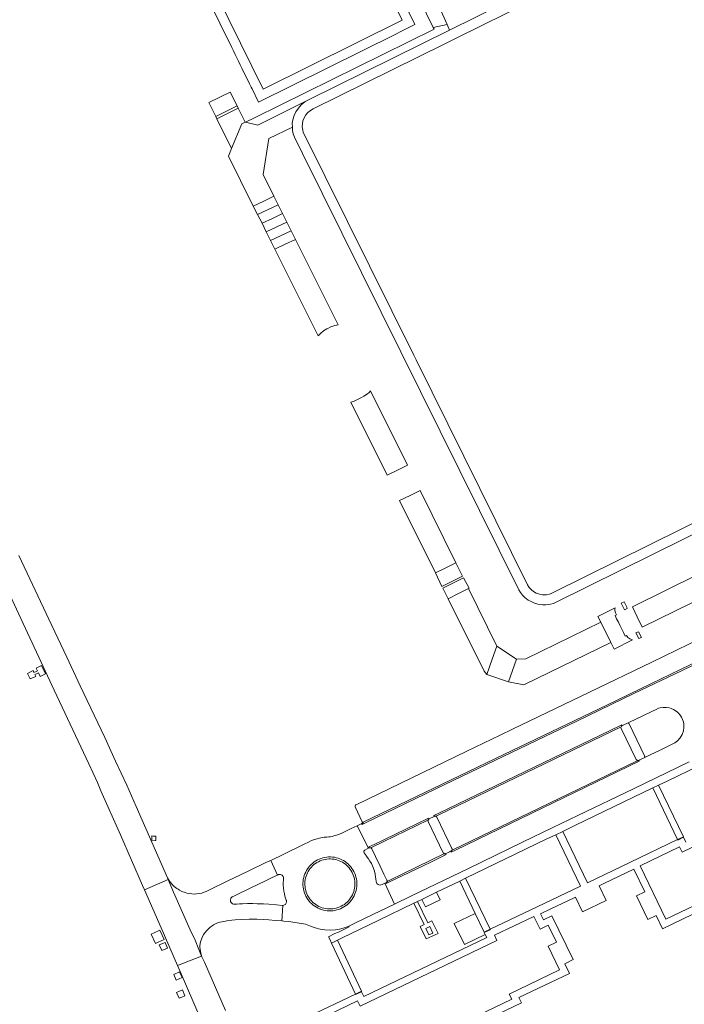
# Model space of a CAD drawing. Extents: x 148869 to 161638, y 453607 to 469810.
# Tile 93 of 256: x 152028 to 152200, y 461581 to 461837. Entities that reach past the tile are written whole.
import ezdxf

# ---------------------------------------------------------------- set-up
doc = ezdxf.new("R2010")
doc.units = 0
for name, color, linetype, lineweight in [('B-RO-VH-VERHARDING_GESLOTEN-GV', 251, 'CONTINUOUS', 18), ('B-RO-VH-VERHARDING_HALFVERHARDING-GV', 251, 'CONTINUOUS', 18), ('B-RO-VH-VERHARDING_OPEN-GV', 251, 'CONTINUOUS', 18)]:
    doc.layers.add(name, color=color, linetype=linetype, lineweight=lineweight)

msp = doc.modelspace()

# ---------------------------------------------------------------- linework, layer by layer
at = {"layer": 'B-RO-VH-VERHARDING_GESLOTEN-GV', "flags": 128}
for points in [[(152084.51, 461826.37), (152084.95, 461825.48), (152085.39, 461824.58), (152087.38, 461820.54), (152087.81, 461819.65), (152088.04, 461819.2), (152089.71, 461815.79), (152125.29, 461833.41), (152126.61, 461834.07), (152130.28, 461835.89), (152104.82, 461887.97), (152103.3, 461890.87), (152101.61, 461894.48), (152060.91, 461874.45), (152082.75, 461829.96), (152083.19, 461829.07), (152083.63, 461828.17), (152084.07, 461827.27)], [(152090.85, 461819.15), (152064.26, 461873.31), (152100.43, 461891.11), (152101.11, 461889.67), (152102.55, 461886.91), (152126.95, 461837.02)], [(152090.85, 461819.15), (152126.95, 461837.02), (152102.55, 461886.91), (152101.11, 461889.67), (152100.43, 461891.11), (152064.26, 461873.31)], [(152098.45, 461810.29), (152098.6, 461811.17), (152098.94, 461812.29), (152099.38, 461813.23), (152100.02, 461814.23), (152100.78, 461815.06), (152101.74, 461815.84), (152102.68, 461816.38), (152089.52, 461809.8), (152086.3, 461810.55), (152086.22, 461810.53), (152085.33, 461810.11), (152082.69, 461803.7), (152081.88, 461801.74), (152085.01, 461795.45), (152088.32, 461788.79), (152091.05, 461790.07), (152093.7, 461791.32), (152090.85, 461797), (152092.39, 461806.3), (152098.46, 461809.28)], [(152093.28, 461785.59), (152095.94, 461786.84), (152094.81, 461789.07), (152089.45, 461786.56), (152090.59, 461784.33)], [(152098.14, 461782.35), (152097.07, 461784.61), (152091.71, 461782.09), (152092.82, 461779.85)], [(152105.75, 461755.66), (152106.56, 461756.35), (152107.43, 461756.9), (152107.46, 461756.92), (152108.46, 461757.4), (152109.5, 461757.78), (152110.32, 461757.94), (152099.31, 461780.14), (152096.63, 461778.88), (152093.95, 461777.62), (152105.2, 461755.06)], [(152125.75, 461720.21), (152128.37, 461721.49), (152118.78, 461740.78), (152118.4, 461740.39), (152117.98, 461740.06), (152117.05, 461739.45), (152116.42, 461739.09), (152116.08, 461738.9), (152114.37, 461738.05), (152113.66, 461737.84), (152123.03, 461718.89)], [(152138.29, 461694.84), (152140.88, 461696.1), (152131.66, 461714.91), (152129.01, 461713.62), (152126.27, 461712.29), (152135.59, 461693.53)], [(152150.3, 461671.1), (152151.51, 461674.48), (152144.15, 461689.45), (152141.6, 461688.18), (152138.88, 461686.83), (152148.21, 461668.01), (152148.9, 461667.16)], [(152185.36, 461684.3), (152185.23, 461684.58), (152184.53, 461686.03), (152183.8, 461685.7), (152184.67, 461683.93)], [(152181.11, 461675.43), (152178.49, 461680.73), (152159.05, 461671.18), (152156.6, 461671.1), (152154.55, 461665.27), (152158.52, 461664.46)], [(152189.05, 461676.73), (152188.32, 461678.24), (152187.62, 461677.95), (152188.35, 461676.45)], [(152185.61, 461654.6), (152184.26, 461653.95), (152184.07, 461653.86), (152183.96, 461653.8), (152183.84, 461653.69), (152183.75, 461653.51), (152183.73, 461653.39), (152183.76, 461653.24), (152183.8, 461653.12), (152187.7, 461645.06), (152187.77, 461644.95), (152187.89, 461644.85), (152188.06, 461644.79), (152188.21, 461644.78), (152188.36, 461644.82), (152188.6, 461644.94), (152189.96, 461645.59), (152189.87, 461645.78), (152189.96, 461645.82), (152185.79, 461654.46), (152185.69, 461654.42)], [(152138.19, 461620.59), (152138.3, 461620.64), (152138.75, 461620.85), (152139.2, 461621.07), (152139.5, 461621.22), (152139.56, 461621.24), (152139.57, 461621.24), (152139.65, 461621.28), (152139.72, 461621.33), (152139.77, 461621.37), (152139.82, 461621.41), (152139.86, 461621.48), (152139.88, 461621.52), (152139.9, 461621.56), (152139.91, 461621.59), (152139.92, 461621.64), (152139.93, 461621.77), (152139.92, 461621.87), (152139.91, 461621.87), (152139.88, 461621.95), (152135.97, 461630.06), (152135.94, 461630.11), (152135.9, 461630.16), (152135.86, 461630.2), (152135.85, 461630.21), (152135.81, 461630.24), (152135.75, 461630.28), (152135.75, 461630.28), (152135.68, 461630.31), (152135.61, 461630.33), (152135.53, 461630.34), (152135.44, 461630.33), (152135.36, 461630.32), (152135.3, 461630.29), (152133.95, 461629.64), (152133.91, 461629.61), (152133.86, 461629.59), (152133.83, 461629.56), (152133.77, 461629.5), (152133.73, 461629.43), (152133.69, 461629.35), (152133.67, 461629.25), (152133.67, 461629.17), (152133.68, 461629.07), (152133.72, 461628.97), (152137.63, 461620.86), (152137.64, 461620.86), (152137.72, 461620.74), (152137.73, 461620.73), (152137.85, 461620.64), (152137.93, 461620.61), (152138.01, 461620.59), (152138.1, 461620.58)], [(152117.61, 461620.09), (152117.61, 461620.1), (152117.33, 461620.5), (152117.1, 461620.84), (152117.05, 461620.97), (152117.03, 461621.09), (152117.05, 461621.23), (152117.13, 461621.39), (152117.27, 461621.52), (152117.86, 461621.83), (152118.23, 461622.01), (152115.26, 461627.88), (152113.76, 461627.16), (152111.14, 461625.89), (152110.45, 461625.6), (152109.89, 461625.41), (152109.26, 461625.21), (152108.77, 461625.1), (152108.3, 461625.02), (152107.96, 461624.97), (152107.44, 461624.93), (152107.14, 461624.91), (152106.74, 461624.86), (152106.2, 461624.79), (152105.48, 461624.65), (152104.89, 461624.49), (152104.18, 461624.27), (152103.45, 461623.99), (152102.8, 461623.69), (152101.37, 461623), (152096.23, 461620.52), (152092.85, 461618.88), (152094.62, 461615.07), (152094.76, 461615.14), (152094.86, 461615.17), (152095.01, 461615.21), (152095.14, 461615.22), (152095.28, 461615.21), (152095.4, 461615.19), (152095.54, 461615.15), (152095.7, 461615.07), (152095.8, 461615), (152095.89, 461614.92), (152095.99, 461614.8), (152096.07, 461614.66), (152096.14, 461614.5), (152096.17, 461614.36), (152096.18, 461614.2), (152096.17, 461613.97), (152096.14, 461613.62), (152096.12, 461613.11), (152096.12, 461612.45), (152096.17, 461611.75), (152096.17, 461611.74), (152096.27, 461610.9), (152096.39, 461610.21), (152096.55, 461609.54), (152096.85, 461608.57), (152096.91, 461608.41), (152096.94, 461608.24), (152096.94, 461608.06), (152096.89, 461607.84), (152096.79, 461607.64), (152096.65, 461607.45), (152096.45, 461607.31), (152096.26, 461607.22), (152096.06, 461607.18), (152095.97, 461607.18), (152095.77, 461603.14), (152096.22, 461603.11), (152097.53, 461602.97), (152098.59, 461602.86), (152101.89, 461602.3), (152103.2, 461601.75), (152104.36, 461601.32), (152105.69, 461601.02), (152106.85, 461600.83), (152108.46, 461600.76), (152109.63, 461600.85), (152110.67, 461601.01), (152111.68, 461601.26), (152112.7, 461601.61), (152113.09, 461601.8), (152114.64, 461602.53), (152119.36, 461604.82), (152124.96, 461607.52), (152122.47, 461612.93), (152121.74, 461612.61), (152121.44, 461612.51), (152121.22, 461612.47), (152120.94, 461612.5), (152120.69, 461612.6), (152120.5, 461612.74), (152120.37, 461612.89), (152120.27, 461613.07), (152120.19, 461613.38), (152120.13, 461614.05), (152120.08, 461614.49), (152119.93, 461615.29), (152119.74, 461616.06), (152119.41, 461617.04), (152118.96, 461618.02), (152118.58, 461618.65), (152118.21, 461619.23)], [(152062.36, 461625.18), (152062.03, 461625.21), (152061.98, 461624.13), (152062.85, 461624.07), (152063.04, 461624.06), (152063.08, 461625.13)], [(152121.44, 461612.51), (152121.74, 461612.61), (152122.47, 461612.93), (152122.73, 461613.05), (152122.87, 461613.14), (152122.95, 461613.23), (152123, 461613.33), (152123.03, 461613.4), (152123.04, 461613.51), (152123.03, 461613.63), (152122.99, 461613.74), (152122.91, 461613.9), (152122.23, 461615.28), (152122.22, 461615.29), (152121.21, 461617.39), (152120.06, 461619.85), (152119.08, 461621.91), (152119.02, 461621.98), (152118.96, 461622.05), (152118.89, 461622.1), (152118.81, 461622.14), (152118.74, 461622.16), (152118.67, 461622.16), (152118.57, 461622.16), (152118.45, 461622.12), (152118.23, 461622.01), (152117.86, 461621.83), (152117.27, 461621.52), (152117.13, 461621.39), (152117.05, 461621.23), (152117.03, 461621.09), (152117.05, 461620.97), (152117.1, 461620.84), (152117.33, 461620.5), (152117.61, 461620.1), (152117.61, 461620.09), (152118.21, 461619.23), (152118.58, 461618.65), (152118.96, 461618.02), (152119.41, 461617.04), (152119.74, 461616.06), (152119.93, 461615.29), (152120.08, 461614.49), (152120.13, 461614.05), (152120.19, 461613.38), (152120.27, 461613.07), (152120.37, 461612.89), (152120.5, 461612.74), (152120.69, 461612.6), (152120.94, 461612.5), (152121.22, 461612.47)], [(152108.88, 461619.72), (152108.38, 461619.75), (152107.88, 461619.75), (152107.38, 461619.71), (152106.89, 461619.63), (152106.4, 461619.52), (152105.92, 461619.37), (152105.45, 461619.19), (152105, 461618.98), (152104.57, 461618.73), (152104.15, 461618.46), (152103.75, 461618.15), (152103.38, 461617.82), (152103.04, 461617.48), (152102.86, 461617.26), (152102.72, 461617.1), (152102.42, 461616.7), (152102.15, 461616.27), (152101.92, 461615.83), (152101.71, 461615.38), (152101.54, 461614.91), (152101.41, 461614.42), (152101.3, 461613.93), (152101.24, 461613.44), (152101.21, 461612.94), (152101.21, 461612.44), (152101.25, 461611.94), (152101.33, 461611.45), (152101.44, 461610.96), (152101.58, 461610.48), (152101.76, 461610.02), (152101.97, 461609.56), (152102.22, 461609.13), (152102.49, 461608.71), (152102.79, 461608.31), (152103.12, 461607.94), (152103.48, 461607.59), (152103.86, 461607.26), (152104.27, 461606.97), (152104.69, 461606.7), (152105.13, 461606.47), (152105.59, 461606.26), (152105.71, 461606.22), (152106.06, 461606.09), (152106.54, 461605.96), (152107.03, 461605.85), (152107.52, 461605.79), (152108.02, 461605.76), (152108.52, 461605.76), (152109.02, 461605.8), (152109.51, 461605.88), (152110, 461605.99), (152110.48, 461606.13), (152110.95, 461606.31), (152111.4, 461606.53), (152111.83, 461606.77), (152112.25, 461607.04), (152112.65, 461607.35), (152113.02, 461607.68), (152113.37, 461608.03), (152113.7, 461608.41), (152113.99, 461608.82), (152114.26, 461609.24), (152114.49, 461609.68), (152114.7, 461610.14), (152114.87, 461610.61), (152115, 461611.09), (152115.11, 461611.58), (152115.17, 461612.08), (152115.2, 461612.58), (152115.2, 461613.08), (152115.16, 461613.57), (152115.08, 461614.07), (152114.97, 461614.55), (152114.82, 461615.03), (152114.64, 461615.5), (152114.43, 461615.95), (152114.19, 461616.39), (152113.91, 461616.8), (152113.61, 461617.2), (152113.28, 461617.58), (152113.07, 461617.78), (152112.92, 461617.93), (152112.54, 461618.25), (152112.14, 461618.54), (152111.71, 461618.81), (152111.27, 461619.05), (152110.81, 461619.25), (152110.34, 461619.42), (152109.86, 461619.55), (152109.37, 461619.66)], [(152101.71, 461615.38), (152101.92, 461615.83), (152102.15, 461616.27), (152102.42, 461616.7), (152102.72, 461617.1), (152102.86, 461617.26), (152103.04, 461617.48), (152103.38, 461617.82), (152103.75, 461618.15), (152104.15, 461618.46), (152104.57, 461618.73), (152105, 461618.98), (152105.45, 461619.19), (152105.92, 461619.37), (152106.4, 461619.52), (152106.89, 461619.63), (152107.38, 461619.71), (152107.88, 461619.75), (152108.38, 461619.75), (152108.88, 461619.72), (152109.37, 461619.66), (152109.86, 461619.55), (152110.34, 461619.42), (152110.81, 461619.25), (152111.27, 461619.05), (152111.71, 461618.81), (152112.14, 461618.54), (152112.54, 461618.25), (152112.92, 461617.93), (152113.07, 461617.78), (152113.28, 461617.58), (152113.61, 461617.2), (152113.91, 461616.8), (152114.19, 461616.39), (152114.43, 461615.95), (152114.64, 461615.5), (152114.82, 461615.03), (152114.97, 461614.55), (152115.08, 461614.07), (152115.16, 461613.57), (152115.2, 461613.08), (152115.2, 461612.58), (152115.17, 461612.08), (152115.11, 461611.58), (152115, 461611.09), (152114.87, 461610.61), (152114.7, 461610.14), (152114.49, 461609.68), (152114.26, 461609.24), (152113.99, 461608.82), (152113.7, 461608.41), (152113.37, 461608.03), (152113.02, 461607.68), (152112.65, 461607.35), (152112.25, 461607.04), (152111.83, 461606.77), (152111.4, 461606.53), (152110.95, 461606.31), (152110.48, 461606.13), (152110, 461605.99), (152109.51, 461605.88), (152109.02, 461605.8), (152108.52, 461605.76), (152108.02, 461605.76), (152107.52, 461605.79), (152107.03, 461605.85), (152106.54, 461605.96), (152106.06, 461606.09), (152105.71, 461606.22), (152105.59, 461606.26), (152105.13, 461606.47), (152104.69, 461606.7), (152104.27, 461606.97), (152103.86, 461607.26), (152103.48, 461607.59), (152103.12, 461607.94), (152102.79, 461608.31), (152102.49, 461608.71), (152102.22, 461609.13), (152101.97, 461609.56), (152101.76, 461610.02), (152101.58, 461610.48), (152101.44, 461610.96), (152101.33, 461611.45), (152101.25, 461611.94), (152101.21, 461612.44), (152101.21, 461612.94), (152101.24, 461613.44), (152101.3, 461613.93), (152101.41, 461614.42), (152101.54, 461614.91)], [(152104.07, 461617.77), (152104.44, 461618.05), (152104.83, 461618.32), (152105.23, 461618.53), (152105.65, 461618.73), (152106.08, 461618.9), (152106.53, 461619.03), (152106.98, 461619.14), (152107.44, 461619.21), (152107.9, 461619.25), (152108.37, 461619.25), (152108.83, 461619.22), (152109.29, 461619.16), (152109.74, 461619.07), (152110.19, 461618.94), (152110.63, 461618.78), (152111.05, 461618.6), (152111.46, 461618.38), (152111.85, 461618.13), (152112.23, 461617.86), (152112.58, 461617.56), (152112.91, 461617.23), (152113.22, 461616.89), (152113.5, 461616.52), (152113.76, 461616.13), (152113.99, 461615.72), (152114.18, 461615.3), (152114.35, 461614.87), (152114.48, 461614.43), (152114.59, 461613.97), (152114.66, 461613.51), (152114.7, 461613.05), (152114.7, 461612.59), (152114.67, 461612.12), (152114.61, 461611.66), (152114.52, 461611.21), (152114.39, 461610.76), (152114.23, 461610.33), (152114.05, 461609.9), (152113.83, 461609.49), (152113.58, 461609.1), (152113.3, 461608.72), (152113.01, 461608.37), (152112.68, 461608.04), (152112.33, 461607.73), (152111.96, 461607.45), (152111.58, 461607.2), (152111.17, 461606.97), (152110.75, 461606.77), (152110.32, 461606.61), (152109.87, 461606.47), (152109.42, 461606.37), (152108.96, 461606.3), (152108.5, 461606.26), (152108.03, 461606.26), (152107.57, 461606.28), (152107.11, 461606.35), (152106.66, 461606.44), (152106.21, 461606.57), (152105.77, 461606.72), (152105.35, 461606.91), (152104.94, 461607.13), (152104.55, 461607.38), (152104.17, 461607.65), (152103.82, 461607.96), (152103.49, 461608.28), (152103.18, 461608.63), (152102.9, 461609), (152102.64, 461609.39), (152102.42, 461609.79), (152102.22, 461610.21), (152102.05, 461610.65), (152101.92, 461611.09), (152101.82, 461611.54), (152101.75, 461612), (152101.71, 461612.46), (152101.71, 461612.93), (152101.73, 461613.39), (152101.8, 461613.85), (152101.89, 461614.3), (152102.02, 461614.75), (152102.18, 461615.19), (152102.37, 461615.61), (152102.58, 461616.02), (152102.83, 461616.41), (152103.11, 461616.79), (152103.41, 461617.14), (152103.72, 461617.46)], [(152074.93, 461594), (152074.19, 461595.69), (152073.21, 461598.11), (152071.99, 461600.86), (152067.64, 461610.64), (152066.23, 461613.87), (152060.08, 461611.22), (152064.43, 461601.34), (152068.68, 461591.57)], [(152134.17, 461601.72), (152133.09, 461601.2), (152133.89, 461599.52), (152134.93, 461600.01)]]:
    msp.add_lwpolyline(points, close=True, dxfattribs=at)
for points in [[(152215.64, 461872.3), (152139.28, 461834.49), (152102.68, 461816.38), (152101.74, 461815.84), (152100.78, 461815.06), (152100.02, 461814.23), (152099.38, 461813.23), (152098.94, 461812.29), (152098.6, 461811.17), (152098.45, 461810.29), (152098.46, 461809.28), (152098.52, 461808.42), (152098.71, 461807.52), (152099, 461806.69), (152101.1, 461802.45), (152157.2, 461689.15), (152157.64, 461688.44), (152158.16, 461687.78), (152158.8, 461687.15), (152159.68, 461686.48), (152160.42, 461686.06), (152161.26, 461685.7), (152162.19, 461685.41), (152163.34, 461685.26), (152164.21, 461685.26), (152165.41, 461685.4), (152166.23, 461685.61), (152166.89, 461685.89), (152283.46, 461743.65)], [(152129.7, 461846.07), (152135.04, 461835.14), (152138.62, 461835.96), (152135.76, 461842.22)], [(152225.07, 461717.6), (152165.98, 461688.31), (152165.78, 461688.22), (152165.15, 461688), (152164.37, 461687.84), (152163.41, 461687.84), (152162.57, 461687.99), (152161.72, 461688.3), (152161.03, 461688.72), (152160.52, 461689.1), (152159.92, 461689.74), (152159.46, 461690.43), (152130.61, 461748.82), (152129.97, 461750.1), (152101.25, 461808.01), (152101.15, 461808.48), (152101.05, 461809.32), (152101.07, 461810.14), (152101.22, 461810.94), (152101.52, 461811.73), (152101.98, 461812.46), (152102.51, 461813.07), (152103.17, 461813.62), (152103.89, 461814.01), (152137.99, 461830.91), (152141.01, 461832.39), (152160.25, 461841.94)], [(152019.38, 461700.12), (152036.65, 461663.11), (152045.64, 461643.9), (152047.95, 461639.05), (152048.78, 461636.97), (152053.9, 461625.46), (152059.59, 461612.33), (152060.08, 461611.22), (152066.23, 461613.87), (152066.03, 461614.34), (152057.93, 461632.89), (152055.49, 461638.37), (152052.61, 461644.6), (152049.83, 461650.76), (152043.45, 461664.19), (152039.96, 461671.67), (152035.24, 461681.55), (152027.53, 461698.04)], [(152081.12, 461579.85), (152075.63, 461592.4), (152075.02, 461593.78), (152074.93, 461594), (152068.68, 461591.57), (152069.37, 461589.98), (152076.46, 461573.57)]]:
    msp.add_lwpolyline(points, dxfattribs=at)
at = {"layer": 'B-RO-VH-VERHARDING_HALFVERHARDING-GV', "flags": 128}
for points in [[(152086.3, 461810.55), (152089.52, 461809.8), (152102.68, 461816.38), (152139.28, 461834.49), (152138.62, 461835.96), (152135.04, 461835.14), (152135.26, 461834.7), (152088.66, 461811.66)], [(152142.64, 461692.63), (152140.88, 461696.1), (152138.29, 461694.84), (152135.59, 461693.53), (152137.28, 461689.97)], [(152206.35, 461687.83), (152205.1, 461690.51), (152203.86, 461693.17), (152186.71, 461684.68), (152187.97, 461682.08), (152189.26, 461679.43)], [(152178.49, 461680.73), (152181.11, 461675.43), (152181.95, 461673.74), (152186.71, 461676.1), (152185.99, 461676.36), (152185.74, 461676.55), (152185.52, 461676.78), (152185.19, 461677.27), (152184.86, 461677.11), (152184.41, 461678.01), (152183.96, 461678.9), (152183.51, 461679.79), (152183.06, 461680.69), (152182.61, 461681.58), (152182.18, 461682.44), (152182.57, 461682.64), (152182.31, 461683.19), (152182.17, 461683.75), (152182.17, 461684.1), (152182.25, 461684.46), (152177.74, 461682.24)], [(152156.6, 461671.1), (152151.51, 461674.48), (152150.3, 461671.1), (152148.9, 461667.16), (152154.55, 461665.27)]]:
    msp.add_lwpolyline(points, close=True, dxfattribs=at)
at = {"layer": 'B-RO-VH-VERHARDING_OPEN-GV', "flags": 128}
for points in [[(152078.59, 461812.05), (152084.14, 461814.77), (152082.36, 461818.38), (152076.82, 461815.66)], [(152078.89, 461811.44), (152084.44, 461814.16), (152084.14, 461814.77), (152078.59, 461812.05)], [(152078.89, 461811.44), (152082.59, 461803.9), (152082.69, 461803.7), (152085.33, 461810.11), (152086.22, 461810.53), (152084.44, 461814.16)], [(152094.81, 461789.07), (152093.7, 461791.32), (152091.05, 461790.07), (152088.32, 461788.79), (152089.45, 461786.56)], [(152097.07, 461784.61), (152095.94, 461786.84), (152093.28, 461785.59), (152090.59, 461784.33), (152091.71, 461782.09)], [(152096.63, 461778.88), (152099.31, 461780.14), (152098.14, 461782.35), (152092.82, 461779.85), (152093.95, 461777.62)], [(152141.6, 461688.18), (152144.15, 461689.45), (152144.3, 461689.53), (152142.85, 461692.24), (152137.48, 461689.59), (152138.88, 461686.83)], [(152031.96, 461667.94), (152031.4, 461667.68), (152031.18, 461668.17), (152029.73, 461667.44), (152030.42, 461665.99), (152031.89, 461666.66), (152031.68, 461667.1), (152032.24, 461667.36), (152032.62, 461667.54), (152033.04, 461666.65), (152034.39, 461667.3), (152033.36, 461669.45), (152032.01, 461668.8), (152032.35, 461668.12)], [(152136.62, 461630.74), (152183.75, 461653.51), (152183.84, 461653.69), (152183.96, 461653.8), (152184.07, 461653.86), (152183.97, 461654.06), (152183.4, 461653.78), (152136.44, 461631.1), (152135.17, 461630.48), (152135.3, 461630.29), (152135.36, 461630.32), (152135.44, 461630.33), (152135.53, 461630.34), (152135.61, 461630.33), (152135.68, 461630.31)], [(152183.76, 461653.24), (152183.73, 461653.39), (152183.75, 461653.51), (152136.62, 461630.74), (152135.68, 461630.31), (152135.75, 461630.28), (152135.75, 461630.28), (152135.81, 461630.24), (152135.85, 461630.21), (152135.86, 461630.2), (152135.9, 461630.16), (152135.94, 461630.11), (152135.97, 461630.06), (152139.88, 461621.95), (152139.91, 461621.87), (152139.92, 461621.87), (152139.93, 461621.77), (152139.92, 461621.64), (152139.91, 461621.59), (152139.9, 461621.56), (152187.91, 461644.76), (152188.06, 461644.79), (152187.89, 461644.85), (152187.77, 461644.95), (152187.7, 461645.06), (152183.8, 461653.12)], [(152188.36, 461644.82), (152188.21, 461644.78), (152188.06, 461644.79), (152187.91, 461644.76), (152139.9, 461621.56), (152139.88, 461621.52), (152139.86, 461621.48), (152139.82, 461621.41), (152139.77, 461621.37), (152139.72, 461621.33), (152139.65, 461621.28), (152139.57, 461621.24), (152139.68, 461621.01), (152141.01, 461621.65), (152188.47, 461644.59)], [(152235.19, 461638.16), (152234.54, 461639.53), (152244.75, 461644.4), (152246.37, 461641.04), (152248.54, 461642.07), (152250.66, 461637.64), (152248.5, 461636.6), (152251.44, 461630.47), (152238.37, 461624.2), (152239.02, 461622.84), (152209.1, 461608.48), (152208.45, 461609.84), (152195.38, 461603.56), (152188.7, 461617.47), (152198.93, 461622.39), (152199.58, 461621.04)], [(152199.91, 461625), (152193.46, 461638.4), (152192, 461637.7), (152198.39, 461624.27)], [(152122.24, 461623.76), (152133.65, 461629.3), (152133.69, 461629.35), (152133.73, 461629.43), (152133.77, 461629.5), (152133.83, 461629.56), (152133.86, 461629.59), (152133.91, 461629.61), (152133.81, 461629.82), (152122.18, 461624.21), (152119.69, 461623), (152118.34, 461622.35), (152118.45, 461622.12), (152118.57, 461622.16), (152118.67, 461622.16), (152118.74, 461622.16), (152118.81, 461622.14)], [(152133.72, 461628.97), (152133.68, 461629.07), (152133.67, 461629.17), (152133.67, 461629.25), (152133.69, 461629.35), (152133.65, 461629.3), (152122.24, 461623.76), (152118.81, 461622.14), (152118.89, 461622.1), (152118.96, 461622.05), (152119.02, 461621.98), (152119.08, 461621.91), (152120.06, 461619.85), (152121.21, 461617.39), (152122.22, 461615.29), (152122.23, 461615.28), (152122.91, 461613.9), (152122.99, 461613.74), (152123.03, 461613.63), (152123.04, 461613.51), (152123.03, 461613.4), (152123.76, 461613.76), (152127.32, 461615.48), (152137.8, 461620.54), (152137.85, 461620.64), (152137.73, 461620.73), (152137.72, 461620.74), (152137.64, 461620.86), (152137.63, 461620.86)], [(152199.97, 461624.86), (152199.91, 461625), (152198.39, 461624.27), (152198.46, 461624.13)], [(152138.01, 461620.59), (152137.93, 461620.61), (152137.85, 461620.64), (152137.8, 461620.54), (152127.32, 461615.48), (152123.76, 461613.76), (152123.03, 461613.4), (152123, 461613.33), (152122.95, 461613.23), (152122.87, 461613.14), (152122.73, 461613.05), (152122.82, 461612.86), (152123.84, 461613.35), (152127.09, 461614.94), (152134.21, 461618.36), (152138.38, 461620.38), (152138.3, 461620.53), (152138.19, 461620.59), (152138.1, 461620.58)], [(152094.62, 461615.07), (152092.85, 461618.88), (152091.78, 461618.37), (152086.84, 461615.98), (152081.59, 461613.45), (152077, 461611.24), (152076.13, 461610.79), (152075.58, 461610.59), (152074.94, 461610.39), (152074.28, 461610.25), (152073.6, 461610.17), (152073.05, 461610.13), (152072.41, 461610.16), (152071.74, 461610.24), (152071.11, 461610.36), (152070.67, 461610.49), (152070.36, 461610.59), (152070.03, 461610.71), (152070.02, 461610.72), (152069.78, 461610.82), (152069.18, 461611.12), (152068.8, 461611.35), (152068.47, 461611.57), (152068.11, 461611.84), (152067.8, 461612.09), (152067.6, 461612.28), (152067.39, 461612.49), (152066.98, 461612.94), (152066.58, 461613.47), (152066.29, 461613.9), (152066.03, 461614.34), (152066.23, 461613.87), (152067.64, 461610.64), (152071.99, 461600.86), (152073.21, 461598.11), (152074.19, 461595.69), (152074.93, 461594), (152075.02, 461593.78), (152074.83, 461594.49), (152074.65, 461595.22), (152074.45, 461596.33), (152074.49, 461596.8), (152074.65, 461597.68), (152075.03, 461598.8), (152075.45, 461599.62), (152076.16, 461600.6), (152077.03, 461601.46), (152078.03, 461602.15), (152078.91, 461602.58), (152079.66, 461602.83), (152080.72, 461603.04), (152081.9, 461603.22), (152083.65, 461603.42), (152085.25, 461603.53), (152087.25, 461603.61), (152089.23, 461603.61), (152091.1, 461603.55), (152092.37, 461603.45), (152093.99, 461603.29), (152095.77, 461603.14), (152095.97, 461607.18), (152095.83, 461607.18), (152094.39, 461607.3), (152092.36, 461607.46), (152090.95, 461607.55), (152089.35, 461607.61), (152088.21, 461607.66), (152086.82, 461607.65), (152085.51, 461607.62), (152084.75, 461607.58), (152084.07, 461607.54), (152084.05, 461607.54), (152083.43, 461607.49), (152083.17, 461607.53), (152082.96, 461607.6), (152082.73, 461607.76), (152082.56, 461607.97), (152082.45, 461608.21), (152082.4, 461608.45), (152082.41, 461608.66), (152082.42, 461608.67), (152082.42, 461608.68), (152082.46, 461608.85), (152082.54, 461609.02), (152082.54, 461609.03), (152082.63, 461609.15), (152082.76, 461609.29), (152082.87, 461609.37), (152082.88, 461609.38), (152083.45, 461609.68), (152087.83, 461611.79), (152091.29, 461613.47), (152093.2, 461614.39)], [(152149.75, 461600.99), (152143.41, 461614.22), (152141.89, 461613.48), (152145.9, 461605.08), (152148.21, 461600.25)], [(152136.86, 461608.64), (152135.9, 461610.59), (152132.1, 461608.75), (152132.98, 461606.82)], [(152130.97, 461608.21), (152129.98, 461607.73), (152132.64, 461602.19), (152131.65, 461601.69), (152133.2, 461598.47), (152136.26, 461599.92), (152134.68, 461603.16), (152133.64, 461602.66)], [(152151.53, 461598.09), (152150.88, 461599.44), (152161.1, 461604.3), (152162.72, 461601), (152164.88, 461602.03), (152167.01, 461597.59), (152164.85, 461596.55), (152167.8, 461590.42), (152154.73, 461584.14), (152155.38, 461582.79), (152125.57, 461568.45), (152124.92, 461569.81), (152111.85, 461563.52), (152105.15, 461577.45), (152115.38, 461582.37), (152116.03, 461581.01)], [(152148.52, 461599.61), (152148.27, 461600.12), (152148.21, 461600.25), (152145.9, 461605.08), (152140.48, 461602.52), (152143.12, 461597.04)], [(152062.6, 461600.04), (152061.83, 461599.68), (152062.95, 461597.3), (152063.65, 461597.62), (152065.17, 461598.32), (152064.05, 461600.72)], [(152133.09, 461601.2), (152134.17, 461601.72), (152134.93, 461600.01), (152133.89, 461599.52)], [(152148.27, 461600.12), (152149.82, 461600.85), (152149.75, 461600.99), (152148.21, 461600.25)], [(152064.6, 461595.44), (152066.08, 461596.07), (152065.44, 461597.57), (152063.95, 461596.92)], [(152116.38, 461584.91), (152110.14, 461598.14), (152108.61, 461597.4), (152114.81, 461584.17)], [(152068.35, 461587.79), (152069.84, 461588.45), (152069.18, 461589.94), (152067.68, 461589.27)], [(152069.18, 461584.88), (152068.43, 461584.53), (152069.12, 461583.07), (152069.83, 461583.38), (152070.61, 461583.73), (152069.94, 461585.23)], [(152116.38, 461584.91), (152114.81, 461584.17), (152114.88, 461584.03), (152116.44, 461584.77)]]:
    msp.add_lwpolyline(points, close=True, dxfattribs=at)
for points in [[(152214.16, 461681.28), (152191.7, 461670.37), (152175.6, 461662.59), (152155.61, 461652.91), (152152.4, 461651.38), (152143.76, 461647.21), (152115.03, 461633.32), (152114.94, 461633.27), (152114.84, 461633.17), (152114.78, 461633.06), (152114.75, 461632.91), (152114.76, 461632.78), (152116.62, 461628.87), (152116.65, 461628.8), (152116.65, 461628.72), (152116.64, 461628.64), (152116.61, 461628.59), (152116.56, 461628.52), (152116.86, 461628.77), (152153.36, 461646.36), (152180.03, 461659.21), (152191.67, 461664.8), (152214.18, 461675.68)], [(152214.76, 461675.52), (152199.46, 461668.12), (152187.08, 461662.18), (152172.27, 461655.03), (152153.33, 461645.9), (152135.69, 461637.41), (152117.23, 461628.51), (152116.58, 461628.19), (152116.53, 461628.28), (152116.67, 461628.35), (152116.77, 461628.46), (152116.82, 461628.56), (152116.85, 461628.67), (152116.86, 461628.77), (152116.56, 461628.52), (152116.48, 461628.47), (152115.26, 461627.88), (152118.23, 461622.01), (152118.45, 461622.12), (152118.34, 461622.35), (152119.69, 461623), (152122.18, 461624.21), (152133.81, 461629.82), (152133.91, 461629.61), (152133.95, 461629.64), (152135.3, 461630.29), (152135.17, 461630.48), (152136.44, 461631.1), (152183.4, 461653.78), (152183.97, 461654.06), (152184.07, 461653.86), (152184.26, 461653.95), (152185.61, 461654.6), (152186.14, 461654.85), (152187.41, 461655.47), (152191.91, 461657.64), (152192.82, 461658.09), (152193.48, 461658.36), (152193.93, 461658.49), (152194.72, 461658.6), (152195.53, 461658.6), (152196.34, 461658.45), (152196.79, 461658.31), (152197.4, 461658.04), (152198.28, 461657.45), (152198.67, 461657.08), (152199.12, 461656.56), (152199.44, 461656.03), (152199.72, 461655.47), (152199.86, 461655.03), (152199.87, 461655.01), (152200, 461654.42), (152200.05, 461653.34), (152199.95, 461652.53), (152199.61, 461651.53), (152199.13, 461650.71), (152198.42, 461649.91), (152197.68, 461649.35), (152196.52, 461648.76), (152193.76, 461647.43), (152191.3, 461646.25), (152190.58, 461645.9), (152189.96, 461645.59), (152188.6, 461644.94), (152188.36, 461644.82), (152188.47, 461644.59), (152141.01, 461621.65), (152139.68, 461621.01), (152139.57, 461621.24), (152139.56, 461621.24), (152139.5, 461621.22), (152139.2, 461621.07), (152138.75, 461620.85), (152138.3, 461620.64), (152138.19, 461620.59), (152138.3, 461620.53), (152138.38, 461620.38), (152134.21, 461618.36), (152127.09, 461614.94), (152123.84, 461613.35), (152122.82, 461612.86), (152122.73, 461613.05), (152122.47, 461612.93), (152124.96, 461607.52), (152129.35, 461609.65), (152144.16, 461616.8), (152158.17, 461623.57), (152166.07, 461627.41), (152172.57, 461630.53), (152186.98, 461637.49), (152201.38, 461644.45)], [(152214.18, 461675.68), (152191.67, 461664.8), (152180.03, 461659.21), (152153.36, 461646.36), (152116.86, 461628.77), (152116.85, 461628.67), (152116.82, 461628.56), (152116.77, 461628.46), (152116.67, 461628.35), (152116.53, 461628.28), (152116.58, 461628.19), (152117.23, 461628.51), (152135.69, 461637.41), (152153.33, 461645.9), (152172.27, 461655.03), (152187.08, 461662.18), (152199.46, 461668.12), (152214.76, 461675.52)], [(152201.38, 461644.45), (152186.98, 461637.49), (152172.57, 461630.53), (152166.07, 461627.41), (152158.17, 461623.57), (152144.16, 461616.8), (152129.35, 461609.65), (152124.96, 461607.52), (152119.36, 461604.82), (152114.64, 461602.53), (152113.09, 461601.8), (152113.17, 461601.6), (152112.2, 461601.13), (152110.4, 461600.27), (152109.53, 461599.85), (152107.85, 461599.03), (152108.15, 461598.39), (152108.61, 461597.4), (152110.14, 461598.14), (152111.4, 461598.75), (152120.73, 461603.27), (152129.98, 461607.73), (152130.97, 461608.21), (152132.1, 461608.75), (152135.9, 461610.59), (152141.89, 461613.48), (152143.41, 461614.22), (152164.35, 461624.34), (152166.84, 461625.54), (152168.64, 461626.41), (152168.65, 461626.41), (152171.73, 461627.9), (152192, 461637.7), (152193.46, 461638.4), (152195.85, 461639.56), (152219.46, 461650.97)], [(152200.56, 461623.64), (152199.97, 461624.86), (152198.46, 461624.13), (152198.39, 461624.27), (152186.21, 461618.4), (152175.03, 461613.04), (152168.64, 461626.41), (152166.84, 461625.54), (152173.21, 461612.18), (152162.01, 461606.82), (152149.75, 461600.99), (152149.82, 461600.85), (152148.27, 461600.12), (152148.52, 461599.61), (152148.89, 461598.84), (152117.02, 461583.55), (152116.44, 461584.77), (152114.88, 461584.03), (152114.81, 461584.17), (152102.45, 461578.26)], [(152124.63, 461565.92), (152157.91, 461581.89), (152157.26, 461583.22), (152170.36, 461589.49), (152169.17, 461591.98), (152171.31, 461593.09), (152165.83, 461604.48), (152163.66, 461603.45), (152162.88, 461605.03), (152165.7, 461606.37), (152171.4, 461609.07), (152171.92, 461609.32), (152173.78, 461605.52), (152179.85, 461608.46), (152178.1, 461612.28), (152179.25, 461612.84), (152187.05, 461616.58), (152189.88, 461610.69), (152187.72, 461609.65), (152190.68, 461603.53), (152192.82, 461604.55), (152194.52, 461601.05), (152207.56, 461607.4)]]:
    msp.add_lwpolyline(points, dxfattribs=at)

doc.saveas('drawing.dxf')
